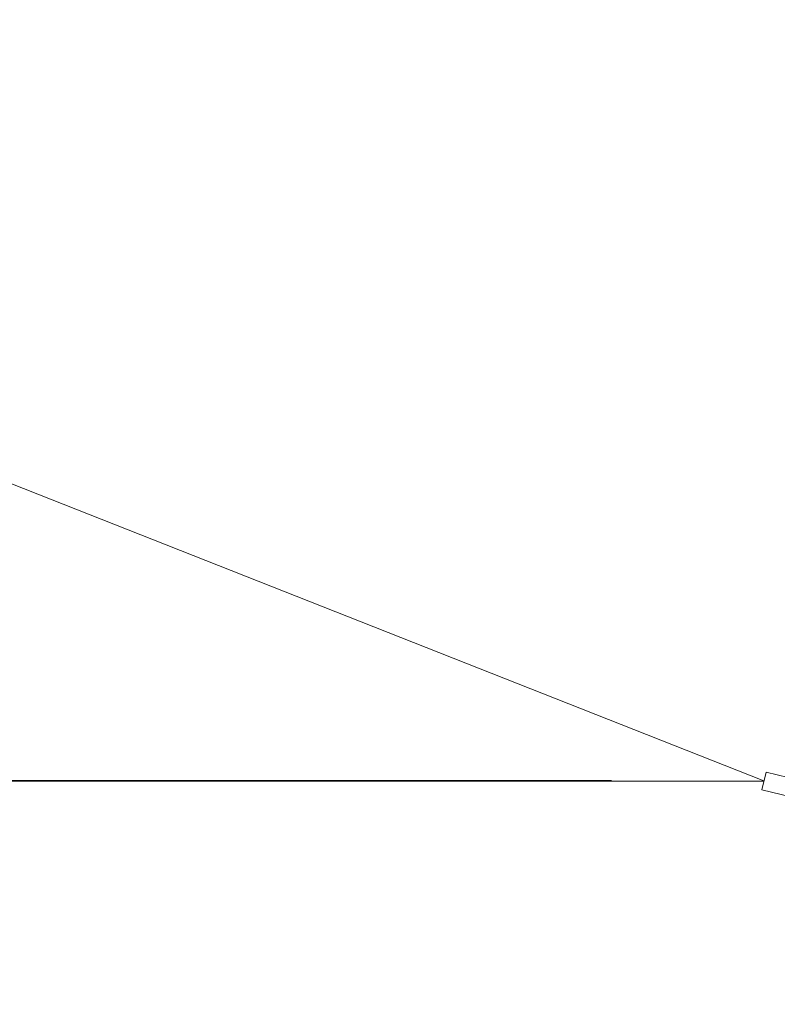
# Model space of a CAD drawing. Header units: millimetres. Extents: x 0 to 297, y 0 to 420.
# Tile 8 of 30: x 129 to 139, y 267 to 280. Entities that reach past the tile are written whole.
import ezdxf

# ---------------------------------------------------------------- set-up
doc = ezdxf.new("R2010")
doc.units = ezdxf.units.MM
doc.linetypes.add('K5LT_BASIC', pattern=[0])
doc.linetypes.add('K5LT_THIN', pattern=[0])
doc.layers.add('Системный слой', color=7, linetype='Continuous')
doc.styles.add('KDIMTEXTSTYLE', font='GOST_AU.SHX', dxfattribs={"width": 0.96, "oblique": 15, "height": 5})
doc.dimstyles.new('KDIMSTYLE (0.01)', dxfattribs={"dimtxt": 5, "dimasz": 1, "dimexe": 2, "dimexo": 0, "dimgap": 1, "dimtad": 1, "dimlfac": 150, "dimtxsty": 'KDIMTEXTSTYLE', "dimsah": 1, "dimcen": 0, "dimdle": 1, "dimadec": 0, "dimazin": 0, "dimtfac": 0.667, "dimtmove": 0, "dimatfit": 3, "dimfxl": 0, "dimtvp": 1, "dimtolj": 1, "dimtzin": 0, "dimarcsym": 0})

# ---------------------------------------------------------------- blocks, each defined once
blk = doc.blocks.new('KDIMARROW_03')
at = {"layer": 'Системный слой', "color": 0, "linetype": 'K5LT_BASIC', "lineweight": 35}
blk.add_line((-1.061, -1.061), (1.061, 1.061), dxfattribs=at)
at = {"layer": 'Системный слой', "color": 0, "linetype": 'K5LT_THIN', "lineweight": 9}
for q in [(-1, 0), (2, 0)]:
    blk.add_line((0, 0), q, dxfattribs=at)
blk = doc.blocks.new('U15')
at = {"layer": 'Системный слой', "color": 4, "linetype": 'K5LT_THIN', "lineweight": 9, "true_color": 0x00ffff}
for p, q in [((139.113, 270.546), (139.058, 270.313)), ((144.348, 269.305), (139.113, 270.546)), ((139.058, 270.313), (144.293, 269.072)), ((144.293, 269.072), (144.348, 269.305))]:
    blk.add_line(p, q, dxfattribs=at)
blk = doc.blocks.new('U46')
at = {"layer": 'Системный слой', "color": 4, "linetype": 'K5LT_THIN', "lineweight": 9, "true_color": 0x00ffff}
for p, q in [((139.083, 270.431), (113.752, 280.429)), ((97.752, 270.429), (139.085, 270.429))]:
    blk.add_line(p, q, dxfattribs=at)

msp = doc.modelspace()

# ---------------------------------------------------------------- block references
at = {"layer": 'Системный слой'}
for name in ['U46', 'U15']:
    msp.add_blockref(name, (0, 0), dxfattribs=at)

# ---------------------------------------------------------------- dimensions: what is measured, and where the dimension line sits
at = {"layer": 'Системный слой', "color": 4, "true_color": 0x00ffff}
msp.add_linear_dim(base=(52.943311, 243.762695), p1=(139.083161, 270.431301), p2=(129.08543, 243.762695), angle=90, location=(52.943311, 256.762695), dimstyle='KDIMSTYLE (0.01)', override={"dimexo": 2, "dimpost": '\\H3.5;\\W0.96;\\Q15;\\H3.5;\\W0.96;\\Q15;<>\\H3.5;\\W0.96;\\Q15;', "dimblk1": 'KDIMARROW_03', "dimblk2": 'KDIMARROW_03', "dimse1": 0, "dimse2": 0, "dimclrt": 7, "dimtolj": 1}, dxfattribs=at).render()

doc.saveas('drawing.dxf')
